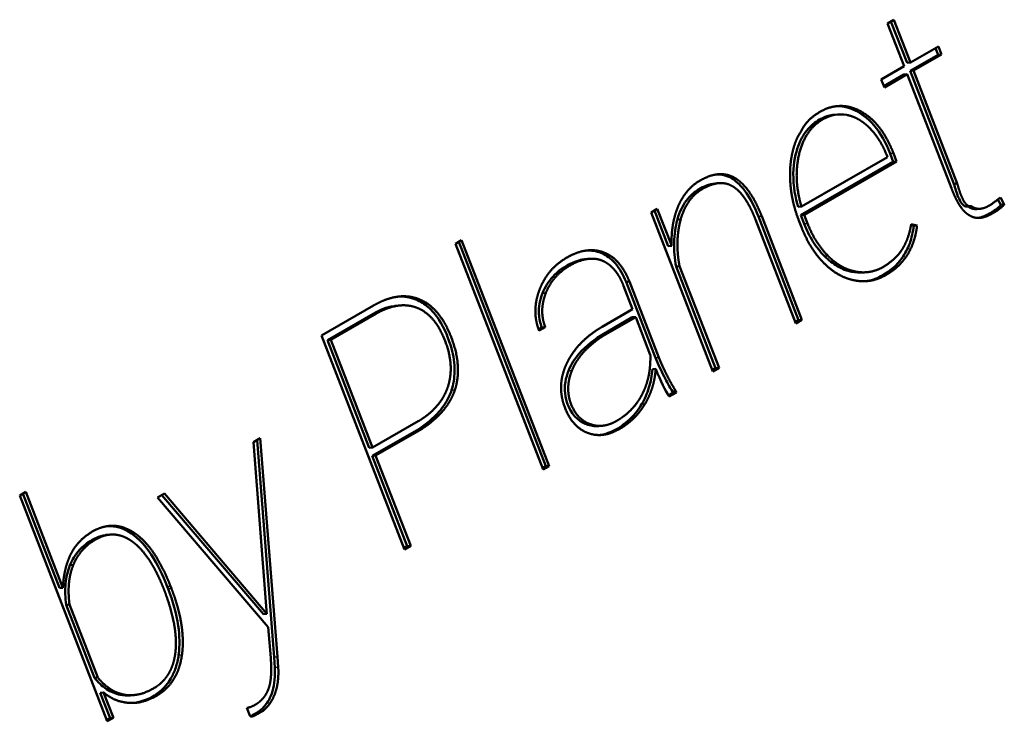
# Model space of a CAD drawing. Header units: millimetres. Extents: x 90 to 4401, y 90 to 14724.
# Tile 12 of 44: x 1158 to 1176, y 1168 to 1180. Entities that reach past the tile are written whole.
import ezdxf

# ---------------------------------------------------------------- set-up
doc = ezdxf.new("R2010")
doc.units = ezdxf.units.MM
doc.header["$LTSCALE"] = 15
doc.layers.add('Etroit visible (ISO)', color=7, linetype='Continuous', lineweight=35)
doc.layers.add('Visible (ISO)', color=7, linetype='Continuous', lineweight=50)

msp = doc.modelspace()

# ---------------------------------------------------------------- linework, layer by layer
at = {"layer": 'Etroit visible (ISO)'}
for p, q in [((1172.445, 1178.521), (1172.506, 1178.527)), ((1173.725, 1177.908), (1173.786, 1177.914)), ((1171.333, 1176.762), (1171.394, 1176.768)), ((1169.861, 1176.705), (1169.922, 1176.71)), ((1172.165, 1176.629), (1172.226, 1176.635)), ((1172.533, 1176.044), (1172.594, 1176.05)), ((1173.032, 1175.757), (1173.093, 1175.763)), ((1173.592, 1175.695), (1173.653, 1175.701)), ((1167.411, 1175.367), (1167.472, 1175.372)), ((1165.112, 1175.253), (1165.174, 1175.259)), ((1164.334, 1174.995), (1164.395, 1175)), ((1168.525, 1174.632), (1168.586, 1174.637)), ((1169.464, 1174.198), (1169.525, 1174.203)), ((1167.885, 1173.962), (1167.947, 1173.967)), ((1165.759, 1173.606), (1165.82, 1173.612)), ((1169.212, 1173.352), (1169.273, 1173.358)), ((1159.944, 1171.005), (1160.005, 1171.011)), ((1160.593, 1170.045), (1160.654, 1170.051)), ((1160.61, 1170), (1160.671, 1170.006)), ((1160.801, 1168.797), (1160.862, 1168.802)), ((1162.537, 1168.764), (1162.598, 1168.77)), ((1162.549, 1168.575), (1162.611, 1168.581))]:
    msp.add_line(p, q, dxfattribs=at)
at = {"layer": 'Visible (ISO)'}
for p, q in [((1173.678, 1180.268), (1173.792, 1180.334)), ((1173.792, 1180.334), (1174.094, 1179.555)), ((1173.98, 1179.489), (1173.678, 1180.268)), ((1173.74, 1180.304), (1174.033, 1179.549)), ((1174.094, 1179.555), (1174.604, 1179.849)), ((1174.552, 1179.819), (1174.598, 1179.699)), ((1174.604, 1179.849), (1174.66, 1179.705)), ((1174.598, 1179.699), (1174.089, 1179.405)), ((1174.66, 1179.705), (1174.15, 1179.411)), ((1174.598, 1179.699), (1174.66, 1179.705)), ((1173.566, 1179.25), (1173.98, 1179.489)), ((1174.033, 1179.549), (1174.094, 1179.555)), ((1173.622, 1179.106), (1173.566, 1179.25)), ((1173.975, 1179.34), (1173.613, 1179.13)), ((1174.036, 1179.345), (1173.622, 1179.106)), ((1173.975, 1179.34), (1174.036, 1179.345)), ((1174.84, 1177.275), (1174.036, 1179.345)), ((1174.089, 1179.405), (1174.15, 1179.411)), ((1174.089, 1179.405), (1174.885, 1177.354)), ((1174.15, 1179.411), (1174.946, 1177.359)), ((1172.71, 1178.608), (1172.771, 1178.614)), ((1172.116, 1176.94), (1173.677, 1177.841)), ((1173.677, 1177.841), (1173.664, 1177.876)), ((1173.725, 1177.908), (1173.784, 1177.756)), ((1173.786, 1177.914), (1173.845, 1177.761)), ((1173.784, 1177.756), (1172.104, 1176.786)), ((1173.845, 1177.761), (1172.166, 1176.792)), ((1173.784, 1177.756), (1173.845, 1177.761)), ((1170.848, 1177.454), (1170.909, 1177.46)), ((1170.548, 1177.361), (1170.61, 1177.366)), ((1174.885, 1177.354), (1174.946, 1177.359)), ((1175.729, 1177.105), (1175.801, 1176.98)), ((1172.055, 1176.934), (1172.116, 1176.94)), ((1175.125, 1176.942), (1175.186, 1176.948)), ((1175.684, 1177.072), (1175.739, 1176.974)), ((1175.739, 1176.974), (1175.801, 1176.98)), ((1169.386, 1176.836), (1169.497, 1176.901)), ((1170.506, 1173.949), (1169.386, 1176.836)), ((1169.446, 1176.871), (1169.697, 1176.223)), ((1169.497, 1176.901), (1169.758, 1176.228)), ((1171.333, 1176.762), (1172.064, 1174.879)), ((1171.394, 1176.768), (1172.125, 1174.884)), ((1172.104, 1176.786), (1172.166, 1176.792)), ((1172.104, 1176.786), (1172.165, 1176.629)), ((1172.166, 1176.792), (1172.226, 1176.635)), ((1175.304, 1176.897), (1175.365, 1176.903)), ((1172.013, 1174.819), (1171.281, 1176.707)), ((1172.116, 1176.567), (1172.069, 1176.687)), ((1174.105, 1176.604), (1174.154, 1176.592)), ((1174.109, 1176.624), (1174.215, 1176.597)), ((1174.154, 1176.592), (1174.215, 1176.597)), ((1165.83, 1176.267), (1165.942, 1176.331)), ((1167.421, 1172.168), (1165.83, 1176.267)), ((1165.89, 1176.301), (1167.471, 1172.227)), ((1165.942, 1176.331), (1167.532, 1172.232)), ((1169.697, 1176.223), (1169.758, 1176.228)), ((1168.194, 1175.988), (1168.256, 1175.993)), ((1169.84, 1175.856), (1169.901, 1175.861)), ((1169.84, 1175.856), (1170.556, 1174.008)), ((1169.901, 1175.861), (1170.618, 1174.014)), ((1173.243, 1175.745), (1173.305, 1175.75)), ((1169.048, 1175.08), (1168.885, 1175.502)), ((1168.929, 1175.577), (1168.99, 1175.582)), ((1168.929, 1175.577), (1169.464, 1174.198)), ((1168.99, 1175.582), (1169.525, 1174.203)), ((1163.397, 1174.601), (1164.34, 1175.144)), ((1164.761, 1175.141), (1164.822, 1175.147)), ((1164.334, 1174.995), (1163.504, 1174.516)), ((1164.395, 1175), (1163.565, 1174.521)), ((1168.495, 1174.761), (1169.048, 1175.08)), ((1169.043, 1174.931), (1168.525, 1174.632)), ((1169.104, 1174.936), (1168.586, 1174.637)), ((1169.043, 1174.931), (1169.104, 1174.936)), ((1169.37, 1174.25), (1169.104, 1174.936)), ((1172.064, 1174.879), (1172.004, 1174.844)), ((1172.125, 1174.884), (1172.013, 1174.819)), ((1172.064, 1174.879), (1172.125, 1174.884)), ((1164.905, 1170.715), (1163.397, 1174.601)), ((1167.401, 1174.747), (1167.34, 1174.715)), ((1167.462, 1174.752), (1167.348, 1174.693)), ((1167.401, 1174.747), (1167.462, 1174.752)), ((1163.504, 1174.516), (1163.565, 1174.521)), ((1163.504, 1174.516), (1164.263, 1172.559)), ((1163.565, 1174.521), (1164.324, 1172.565)), ((1169.407, 1173.991), (1169.469, 1173.997)), ((1170.556, 1174.008), (1170.496, 1173.974)), ((1170.618, 1174.014), (1170.506, 1173.949)), ((1170.556, 1174.008), (1170.618, 1174.014)), ((1169.782, 1173.561), (1169.7, 1173.514)), ((1169.843, 1173.567), (1169.715, 1173.492)), ((1169.773, 1173.585), (1169.834, 1173.59)), ((1169.773, 1173.585), (1169.782, 1173.561)), ((1169.782, 1173.561), (1169.843, 1173.567)), ((1169.834, 1173.59), (1169.843, 1173.567)), ((1164.324, 1172.565), (1165.154, 1173.044)), ((1168.209, 1172.99), (1168.271, 1172.995)), ((1165.163, 1172.903), (1164.319, 1172.416)), ((1165.225, 1172.909), (1164.38, 1172.421)), ((1165.163, 1172.903), (1165.225, 1172.909)), ((1168.436, 1172.957), (1168.497, 1172.963)), ((1162.161, 1172.665), (1162.285, 1172.737)), ((1162.399, 1169.608), (1162.161, 1172.665)), ((1162.226, 1172.703), (1162.537, 1168.764)), ((1162.285, 1172.737), (1162.598, 1168.77)), ((1164.263, 1172.559), (1164.324, 1172.565)), ((1164.319, 1172.416), (1164.38, 1172.421)), ((1164.319, 1172.416), (1164.955, 1170.774)), ((1164.38, 1172.421), (1165.017, 1170.78)), ((1167.471, 1172.227), (1167.411, 1172.192)), ((1167.532, 1172.232), (1167.421, 1172.168)), ((1167.471, 1172.227), (1167.532, 1172.232)), ((1157.914, 1171.696), (1158.026, 1171.761)), ((1157.974, 1171.731), (1158.639, 1170.018)), ((1158.026, 1171.761), (1158.7, 1170.023)), ((1160.42, 1171.66), (1160.542, 1171.73)), ((1160.542, 1171.73), (1162.406, 1169.547)), ((1159.505, 1167.598), (1157.914, 1171.696)), ((1162.426, 1169.304), (1160.42, 1171.66)), ((1160.498, 1171.705), (1162.344, 1169.541)), ((1159.492, 1170.981), (1159.554, 1170.986)), ((1164.955, 1170.774), (1164.895, 1170.74)), ((1165.017, 1170.78), (1164.905, 1170.715)), ((1164.955, 1170.774), (1165.017, 1170.78)), ((1158.827, 1170.431), (1158.889, 1170.436)), ((1158.639, 1170.018), (1158.7, 1170.023)), ((1160.593, 1170.045), (1160.61, 1170)), ((1160.654, 1170.051), (1160.671, 1170.006)), ((1158.758, 1169.711), (1158.819, 1169.717)), ((1158.758, 1169.711), (1159.271, 1168.388)), ((1158.819, 1169.717), (1159.333, 1168.393)), ((1162.406, 1169.547), (1162.399, 1169.608)), ((1162.344, 1169.541), (1162.406, 1169.547)), ((1162.474, 1168.749), (1162.426, 1169.304)), ((1162.537, 1168.764), (1162.549, 1168.575)), ((1162.598, 1168.77), (1162.611, 1168.581)), ((1159.271, 1168.388), (1159.333, 1168.393)), ((1159.378, 1168.113), (1159.439, 1168.119)), ((1159.378, 1168.113), (1159.555, 1167.657)), ((1159.439, 1168.119), (1159.616, 1167.662)), ((1159.74, 1168.078), (1159.801, 1168.084)), ((1159.927, 1168.068), (1159.989, 1168.074)), ((1162.095, 1167.702), (1162.039, 1167.839)), ((1159.555, 1167.657), (1159.495, 1167.622)), ((1159.616, 1167.662), (1159.505, 1167.598)), ((1159.555, 1167.657), (1159.616, 1167.662))]:
    msp.add_line(p, q, dxfattribs=at)
for points, degree, knots in [([(1172.049, 1178.21), (1172.149, 1178.368), (1172.173, 1178.491), (1172.477, 1178.696), (1172.665, 1178.753), (1172.816, 1178.775), (1172.955, 1178.762), (1173.093, 1178.723), (1173.232, 1178.653), (1173.364, 1178.56), (1173.534, 1178.392), (1173.654, 1178.211), (1173.734, 1178.045), (1173.786, 1177.914)], 4, [-1, -1, -1, -1, -1, -0.78458, -0.704325, -0.627976, -0.557252, -0.486499, -0.415164, -0.342995, -0.269765, -0.195236, 0, 0, 0, 0, 0]), ([(1172.741, 1178.762), (1172.744, 1178.762), (1172.748, 1178.762), (1172.894, 1178.767), (1173.01, 1178.724), (1173.193, 1178.636), (1173.313, 1178.557), (1173.556, 1178.273), (1173.65, 1178.098), (1173.725, 1177.908)], 3, [-0.1741072, -0.1741072, -0.1741072, -0.1741072, -0.1730207, -0.1730207, -0.1232523, -0.1232523, -0.0625846, -0.0625846, 0, 0, 0, 0]), ([(1172.506, 1178.527), (1172.408, 1178.47), (1172.286, 1178.367), (1172.164, 1178.192), (1172.071, 1177.914), (1172.014, 1177.593), (1172.026, 1177.322), (1172.069, 1177.099), (1172.116, 1176.94)], 4, [-1, -1, -1, -1, -1, -0.699421, -0.577944, -0.454377, -0.327996, 0, 0, 0, 0, 0]), ([(1172.71, 1178.608), (1172.692, 1178.607), (1172.675, 1178.604), (1172.583, 1178.588), (1172.512, 1178.56), (1172.445, 1178.521)], 3, [-0.03536014, -0.03536014, -0.03536014, -0.03536014, -0.02866164, -0.02866164, 0, 0, 0, 0]), ([(1173.356, 1178.366), (1173.325, 1178.397), (1173.282, 1178.436), (1173.225, 1178.481), (1173.153, 1178.526), (1173.081, 1178.563), (1173.021, 1178.586), (1172.973, 1178.598), (1172.938, 1178.605)], 4, [-1, -1, -1, -1, -1, -0.680183, -0.554836, -0.43071, -0.307368, 0, 0, 0, 0, 0]), ([(1172.445, 1178.521), (1172.359, 1178.472), (1172.281, 1178.407), (1172.148, 1178.241), (1172.096, 1178.146), (1172.011, 1177.913), (1171.972, 1177.743), (1171.963, 1177.307), (1172.007, 1177.093), (1172.055, 1176.934)], 3, [-0.1641275, -0.1641275, -0.1641275, -0.1641275, -0.1280187, -0.1280187, -0.0922062, -0.0922062, -0.0503225, -0.0503225, 0, 0, 0, 0]), ([(1171.909, 1177.493), (1171.908, 1177.556), (1171.91, 1177.644), (1171.919, 1177.752), (1171.941, 1177.878), (1171.968, 1177.999), (1171.998, 1178.092), (1172.026, 1178.162), (1172.049, 1178.21)], 4, [-1, -1, -1, -1, -1, -0.679539, -0.554065, -0.429915, -0.306663, 0, 0, 0, 0, 0]), ([(1169.875, 1176.946), (1169.92, 1177.047), (1169.989, 1177.172), (1170.114, 1177.312), (1170.282, 1177.426), (1170.531, 1177.54), (1170.689, 1177.542), (1170.828, 1177.511), (1170.909, 1177.46)], 4, [-1, -1, -1, -1, -1, -0.69694, -0.570622, -0.441768, -0.312224, 0, 0, 0, 0, 0]), ([(1170.568, 1177.524), (1170.621, 1177.526), (1170.668, 1177.52), (1170.755, 1177.5), (1170.804, 1177.482), (1170.848, 1177.454)], 3, [-0.03340944, -0.03340944, -0.03340944, -0.03340944, -0.01813177, -0.01813177, 0, 0, 0, 0]), ([(1170.848, 1177.454), (1170.898, 1177.424), (1170.944, 1177.387), (1171.034, 1177.297), (1171.076, 1177.244), (1171.202, 1177.061), (1171.274, 1176.912), (1171.333, 1176.762)], 3, [-0.09187475, -0.09187475, -0.09187475, -0.09187475, -0.07131605, -0.07131605, -0.04938912, -0.04938912, 0, 0, 0, 0]), ([(1170.909, 1177.46), (1170.95, 1177.435), (1171.007, 1177.392), (1171.078, 1177.324), (1171.16, 1177.219), (1171.246, 1177.09), (1171.312, 1176.964), (1171.36, 1176.853), (1171.394, 1176.768)], 4, [-1, -1, -1, -1, -1, -0.716921, -0.598079, -0.474547, -0.34559, 0, 0, 0, 0, 0]), ([(1170.548, 1177.361), (1170.548, 1177.361), (1170.547, 1177.361), (1170.438, 1177.351), (1170.335, 1177.304), (1170.174, 1177.209), (1170.094, 1177.143), (1169.96, 1176.961), (1169.903, 1176.853), (1169.861, 1176.705)], 3, [-0.1530534, -0.1530534, -0.1530534, -0.1530534, -0.152728, -0.152728, -0.1023755, -0.1023755, -0.0477369, -0.0477369, 0, 0, 0, 0]), ([(1170.868, 1177.308), (1170.798, 1177.351), (1170.685, 1177.382), (1170.538, 1177.372), (1170.328, 1177.276), (1170.14, 1177.146), (1170.022, 1176.985), (1169.957, 1176.832), (1169.922, 1176.71)], 4, [-1, -1, -1, -1, -1, -0.708474, -0.582944, -0.454169, -0.324074, 0, 0, 0, 0, 0]), ([(1171.281, 1176.707), (1171.251, 1176.782), (1171.209, 1176.879), (1171.152, 1176.99), (1171.078, 1177.103), (1171.009, 1177.194), (1170.949, 1177.252), (1170.902, 1177.288), (1170.868, 1177.308)], 4, [-1, -1, -1, -1, -1, -0.650791, -0.521231, -0.397684, -0.279423, 0, 0, 0, 0, 0]), ([(1175.161, 1176.786), (1175.136, 1176.8), (1175.101, 1176.826), (1175.056, 1176.87), (1175.003, 1176.942), (1174.945, 1177.035), (1174.899, 1177.128), (1174.864, 1177.211), (1174.84, 1177.275)], 4, [-1, -1, -1, -1, -1, -0.730057, -0.61338, -0.489858, -0.358758, 0, 0, 0, 0, 0]), ([(1174.885, 1177.354), (1174.906, 1177.276), (1174.933, 1177.188), (1174.981, 1177.077), (1175.001, 1177.036), (1175.037, 1176.988), (1175.051, 1176.972), (1175.077, 1176.953), (1175.089, 1176.947), (1175.109, 1176.942), (1175.117, 1176.941), (1175.125, 1176.942)], 3, [-0.05341854, -0.05341854, -0.05341854, -0.05341854, -0.02887211, -0.02887211, -0.01610084, -0.01610084, -0.00958876, -0.00958876, -0.00477277, -0.00477277, -0.00175266, -0.00175266, -0.00175266, -0.00175266]), ([(1174.946, 1177.359), (1174.965, 1177.291), (1174.991, 1177.206), (1175.025, 1177.113), (1175.072, 1177.027), (1175.114, 1176.971), (1175.151, 1176.947), (1175.181, 1176.945), (1175.2, 1176.95)], 4, [-1, -1, -1, -1, -1, -0.614659, -0.480717, -0.359342, -0.24879, 0, 0, 0, 0, 0]), ([(1175.2, 1176.95), (1175.218, 1176.937), (1175.243, 1176.922), (1175.278, 1176.908), (1175.323, 1176.901), (1175.357, 1176.901), (1175.394, 1176.905), (1175.436, 1176.917), (1175.496, 1176.939), (1175.619, 1177.015), (1175.601, 1177.012), (1175.729, 1177.105)], 4, [-1, -1, -1, -1, -1, -0.815941, -0.741658, -0.666011, -0.588244, -0.507657, -0.417459, -0.320961, 0, 0, 0, 0, 0]), ([(1169.758, 1176.228), (1169.755, 1176.289), (1169.755, 1176.373), (1169.761, 1176.478), (1169.778, 1176.604), (1169.801, 1176.726), (1169.829, 1176.822), (1169.855, 1176.895), (1169.875, 1176.946)], 4, [-1, -1, -1, -1, -1, -0.684236, -0.559409, -0.435138, -0.31106, 0, 0, 0, 0, 0]), ([(1175.14, 1176.944), (1175.159, 1176.93), (1175.179, 1176.919), (1175.217, 1176.904), (1175.239, 1176.898), (1175.279, 1176.896), (1175.292, 1176.896), (1175.304, 1176.897)], 3, [-0.14408989, -0.14408989, -0.14408989, -0.14408989, -0.13094911, -0.13094911, -0.11990379, -0.11990379, -0.11416396, -0.11416396, -0.11416396, -0.11416396]), ([(1175.801, 1176.98), (1175.783, 1176.957), (1175.738, 1176.917), (1175.684, 1176.876), (1175.56, 1176.802), (1175.504, 1176.775), (1175.442, 1176.752), (1175.388, 1176.739), (1175.336, 1176.734), (1175.272, 1176.738), (1175.222, 1176.752), (1175.186, 1176.77), (1175.161, 1176.786)], 4, [-1, -1, -1, -1, -1, -0.78864, -0.691673, -0.594143, -0.500691, -0.416289, -0.335667, -0.258133, -0.182925, 0, 0, 0, 0, 0]), ([(1175.739, 1176.974), (1175.697, 1176.917), (1175.638, 1176.882), (1175.478, 1176.781), (1175.416, 1176.759), (1175.369, 1176.744), (1175.35, 1176.739), (1175.33, 1176.736)], 3, [-0.04374465, -0.04374465, -0.04374465, -0.04374465, -0.037551, -0.037551, -0.02600066, -0.02600066, -0.02045966, -0.02045966, -0.02045966, -0.02045966]), ([(1169.861, 1176.705), (1169.825, 1176.572), (1169.805, 1176.434), (1169.799, 1176.146), (1169.812, 1176), (1169.84, 1175.856)], 3, [-0.08695375, -0.08695375, -0.08695375, -0.08695375, -0.04416718, -0.04416718, 0, 0, 0, 0]), ([(1169.922, 1176.71), (1169.906, 1176.65), (1169.887, 1176.563), (1169.87, 1176.448), (1169.862, 1176.304), (1169.862, 1176.156), (1169.873, 1176.031), (1169.887, 1175.932), (1169.901, 1175.861)], 4, [-1, -1, -1, -1, -1, -0.693115, -0.569787, -0.445595, -0.320136, 0, 0, 0, 0, 0]), ([(1173.082, 1175.601), (1172.991, 1175.619), (1172.864, 1175.661), (1172.709, 1175.747), (1172.531, 1175.903), (1172.36, 1176.092), (1172.243, 1176.277), (1172.165, 1176.441), (1172.116, 1176.567)], 4, [-1, -1, -1, -1, -1, -0.697481, -0.574499, -0.449898, -0.32348, 0, 0, 0, 0, 0]), ([(1172.165, 1176.629), (1172.209, 1176.515), (1172.262, 1176.408), (1172.386, 1176.21), (1172.456, 1176.122), (1172.533, 1176.044)], 3, [-0.07425562, -0.07425562, -0.07425562, -0.07425562, -0.03679921, -0.03679921, 0, 0, 0, 0]), ([(1174.154, 1176.592), (1174.142, 1176.481), (1174.118, 1176.375), (1174.046, 1176.175), (1173.999, 1176.086), (1173.845, 1175.872), (1173.723, 1175.771), (1173.592, 1175.695)], 3, [-0.1228518, -0.1228518, -0.1228518, -0.1228518, -0.0890056, -0.0890056, -0.0557638, -0.0557638, 0, 0, 0, 0]), ([(1174.215, 1176.597), (1174.205, 1176.504), (1174.181, 1176.379), (1174.132, 1176.231), (1174.046, 1176.07), (1173.939, 1175.92), (1173.829, 1175.815), (1173.73, 1175.746), (1173.653, 1175.701)], 4, [-1, -1, -1, -1, -1, -0.692708, -0.571277, -0.449128, -0.324825, 0, 0, 0, 0, 0]), ([(1167.356, 1175.43), (1167.391, 1175.52), (1167.45, 1175.639), (1167.546, 1175.775), (1167.695, 1175.913), (1167.818, 1175.999), (1167.959, 1176.075), (1168.091, 1176.124), (1168.22, 1176.15), (1168.343, 1176.153), (1168.459, 1176.135), (1168.569, 1176.095), (1168.671, 1176.035), (1168.801, 1175.923), (1168.891, 1175.796), (1168.952, 1175.677), (1168.99, 1175.582)], 4, [-1, -1, -1, -1, -1, -0.84215, -0.777547, -0.711187, -0.644076, -0.577385, -0.512271, -0.4497, -0.389044, -0.329775, -0.271316, -0.213031, -0.154154, 0, 0, 0, 0, 0]), ([(1168.208, 1176.144), (1168.217, 1176.145), (1168.227, 1176.145), (1168.335, 1176.145), (1168.424, 1176.123), (1168.568, 1176.057), (1168.648, 1176.007), (1168.813, 1175.819), (1168.878, 1175.702), (1168.929, 1175.577)], 3, [-0.1366216, -0.1366216, -0.1366216, -0.1366216, -0.1319277, -0.1319277, -0.0824889, -0.0824889, -0.0416769, -0.0416769, 0, 0, 0, 0]), ([(1172.533, 1176.044), (1172.607, 1175.97), (1172.686, 1175.906), (1172.856, 1175.808), (1172.942, 1175.775), (1173.032, 1175.757)], 3, [-0.06951878, -0.06951878, -0.06951878, -0.06951878, -0.03432381, -0.03432381, 0, 0, 0, 0]), ([(1172.594, 1176.05), (1172.63, 1176.013), (1172.682, 1175.966), (1172.75, 1175.913), (1172.836, 1175.859), (1172.922, 1175.814), (1172.995, 1175.787), (1173.052, 1175.771), (1173.093, 1175.763)], 4, [-1, -1, -1, -1, -1, -0.681133, -0.555905, -0.431745, -0.308232, 0, 0, 0, 0, 0]), ([(1173.093, 1175.763), (1173.175, 1175.746), (1173.289, 1175.74), (1173.43, 1175.761), (1173.593, 1175.838), (1173.742, 1175.936), (1173.841, 1176.024), (1173.906, 1176.104), (1173.944, 1176.163)], 4, [-1, -1, -1, -1, -1, -0.675486, -0.546317, -0.418654, -0.293803, 0, 0, 0, 0, 0]), ([(1168.194, 1175.988), (1168.19, 1175.988), (1168.185, 1175.987), (1168.123, 1175.98), (1168.033, 1175.962), (1167.816, 1175.854), (1167.7, 1175.782), (1167.52, 1175.583), (1167.457, 1175.483), (1167.411, 1175.367)], 3, [-0.1664107, -0.1664107, -0.1664107, -0.1664107, -0.1605916, -0.1605916, -0.0927352, -0.0927352, -0.0397133, -0.0397133, 0, 0, 0, 0]), ([(1168.489, 1175.963), (1168.411, 1175.994), (1168.288, 1176.008), (1168.129, 1175.984), (1167.908, 1175.878), (1167.712, 1175.746), (1167.586, 1175.604), (1167.512, 1175.473), (1167.472, 1175.372)], 4, [-1, -1, -1, -1, -1, -0.699856, -0.570865, -0.439786, -0.30971, 0, 0, 0, 0, 0]), ([(1168.885, 1175.502), (1168.862, 1175.559), (1168.829, 1175.632), (1168.78, 1175.716), (1168.713, 1175.802), (1168.643, 1175.874), (1168.58, 1175.92), (1168.528, 1175.947), (1168.489, 1175.963)], 4, [-1, -1, -1, -1, -1, -0.672066, -0.546578, -0.423697, -0.302358, 0, 0, 0, 0, 0]), ([(1173.653, 1175.701), (1173.611, 1175.677), (1173.551, 1175.647), (1173.473, 1175.618), (1173.375, 1175.596), (1173.276, 1175.584), (1173.194, 1175.585), (1173.129, 1175.593), (1173.082, 1175.601)], 4, [-1, -1, -1, -1, -1, -0.685911, -0.561575, -0.437542, -0.313327, 0, 0, 0, 0, 0]), ([(1173.592, 1175.695), (1173.504, 1175.644), (1173.411, 1175.609), (1173.303, 1175.59), (1173.291, 1175.589), (1173.28, 1175.587)], 3, [-0.07491953, -0.07491953, -0.07491953, -0.07491953, -0.03742534, -0.03742534, -0.03306704, -0.03306704, -0.03306704, -0.03306704]), ([(1164.34, 1175.144), (1164.413, 1175.187), (1164.514, 1175.236), (1164.641, 1175.282), (1164.79, 1175.31), (1164.928, 1175.318), (1165.036, 1175.305), (1165.117, 1175.281), (1165.174, 1175.259)], 4, [-1, -1, -1, -1, -1, -0.664017, -0.536736, -0.41334, -0.293024, 0, 0, 0, 0, 0]), ([(1167.348, 1174.693), (1167.327, 1174.747), (1167.304, 1174.824), (1167.285, 1174.924), (1167.28, 1175.049), (1167.287, 1175.178), (1167.308, 1175.285), (1167.334, 1175.369), (1167.356, 1175.43)], 4, [-1, -1, -1, -1, -1, -0.693405, -0.571751, -0.449255, -0.324655, 0, 0, 0, 0, 0]), ([(1167.411, 1175.367), (1167.388, 1175.308), (1167.37, 1175.246), (1167.348, 1175.121), (1167.343, 1175.059), (1167.351, 1174.909), (1167.37, 1174.826), (1167.401, 1174.747)], 3, [-0.06509459, -0.06509459, -0.06509459, -0.06509459, -0.04500886, -0.04500886, -0.02609731, -0.02609731, 0, 0, 0, 0]), ([(1167.472, 1175.372), (1167.453, 1175.322), (1167.43, 1175.252), (1167.412, 1175.162), (1167.405, 1175.053), (1167.409, 1174.948), (1167.425, 1174.863), (1167.444, 1174.798), (1167.462, 1174.752)], 4, [-1, -1, -1, -1, -1, -0.675703, -0.551232, -0.428808, -0.307135, 0, 0, 0, 0, 0]), ([(1164.761, 1175.141), (1164.746, 1175.14), (1164.73, 1175.138), (1164.583, 1175.116), (1164.454, 1175.063), (1164.334, 1174.995)], 3, [-0.05667282, -0.05667282, -0.05667282, -0.05667282, -0.05073287, -0.05073287, 0, 0, 0, 0]), ([(1165.132, 1175.104), (1165.082, 1175.123), (1165.011, 1175.143), (1164.915, 1175.154), (1164.793, 1175.146), (1164.662, 1175.121), (1164.55, 1175.081), (1164.461, 1175.038), (1164.395, 1175)], 4, [-1, -1, -1, -1, -1, -0.707233, -0.586932, -0.46351, -0.336176, 0, 0, 0, 0, 0]), ([(1165.112, 1175.253), (1165.192, 1175.221), (1165.268, 1175.173), (1165.408, 1175.051), (1165.471, 1174.978), (1165.636, 1174.728), (1165.714, 1174.527), (1165.794, 1174.234), (1165.816, 1174.096), (1165.813, 1173.824), (1165.791, 1173.707), (1165.759, 1173.606)], 3, [-0.1518779, -0.1518779, -0.1518779, -0.1518779, -0.1312165, -0.1312165, -0.1102047, -0.1102047, -0.0685523, -0.0685523, -0.0331766, -0.0331766, 0, 0, 0, 0]), ([(1165.174, 1175.259), (1165.289, 1175.213), (1165.441, 1175.105), (1165.603, 1174.913), (1165.76, 1174.574), (1165.873, 1174.218), (1165.892, 1173.948), (1165.863, 1173.744), (1165.82, 1173.612)], 4, [-1, -1, -1, -1, -1, -0.690922, -0.561962, -0.432224, -0.304138, 0, 0, 0, 0, 0]), ([(1165.691, 1173.664), (1165.73, 1173.782), (1165.759, 1173.96), (1165.745, 1174.198), (1165.65, 1174.503), (1165.511, 1174.803), (1165.369, 1174.97), (1165.234, 1175.065), (1165.132, 1175.104)], 4, [-1, -1, -1, -1, -1, -0.695378, -0.567856, -0.438647, -0.309905, 0, 0, 0, 0, 0]), ([(1167.85, 1174.089), (1167.878, 1174.15), (1167.923, 1174.232), (1167.993, 1174.333), (1168.094, 1174.449), (1168.213, 1174.566), (1168.325, 1174.653), (1168.422, 1174.717), (1168.495, 1174.761)], 4, [-1, -1, -1, -1, -1, -0.70978, -0.589299, -0.465269, -0.337204, 0, 0, 0, 0, 0]), ([(1168.525, 1174.632), (1168.366, 1174.54), (1168.206, 1174.422), (1168, 1174.183), (1167.933, 1174.08), (1167.885, 1173.962)], 3, [-0.1082918, -0.1082918, -0.1082918, -0.1082918, -0.0406513, -0.0406513, 0, 0, 0, 0]), ([(1168.586, 1174.637), (1168.509, 1174.592), (1168.408, 1174.527), (1168.292, 1174.438), (1168.173, 1174.32), (1168.075, 1174.205), (1168.011, 1174.106), (1167.97, 1174.026), (1167.947, 1173.967)], 4, [-1, -1, -1, -1, -1, -0.655619, -0.526614, -0.402824, -0.283643, 0, 0, 0, 0, 0]), ([(1169.227, 1173.544), (1169.251, 1173.593), (1169.282, 1173.662), (1169.314, 1173.756), (1169.342, 1173.875), (1169.363, 1173.999), (1169.371, 1174.104), (1169.372, 1174.189), (1169.37, 1174.25)], 4, [-1, -1, -1, -1, -1, -0.689294, -0.56555, -0.441565, -0.31683, 0, 0, 0, 0, 0]), ([(1168.228, 1172.835), (1168.147, 1172.859), (1168.031, 1172.952), (1167.932, 1173.04), (1167.818, 1173.283), (1167.787, 1173.377), (1167.761, 1173.487), (1167.749, 1173.587), (1167.747, 1173.686), (1167.759, 1173.825), (1167.787, 1173.939), (1167.821, 1174.027), (1167.85, 1174.089)], 4, [-1, -1, -1, -1, -1, -0.756727, -0.663986, -0.576402, -0.494616, -0.419837, -0.345793, -0.271577, -0.196268, 0, 0, 0, 0, 0]), ([(1169.464, 1174.198), (1169.512, 1174.079), (1169.563, 1173.967), (1169.668, 1173.763), (1169.72, 1173.669), (1169.773, 1173.585)], 3, [-0.06955869, -0.06955869, -0.06955869, -0.06955869, -0.03149066, -0.03149066, 0, 0, 0, 0]), ([(1167.885, 1173.962), (1167.859, 1173.898), (1167.839, 1173.83), (1167.814, 1173.676), (1167.816, 1173.608), (1167.829, 1173.468), (1167.851, 1173.399), (1167.883, 1173.313), (1167.914, 1173.244), (1168.003, 1173.117), (1168.063, 1173.069), (1168.144, 1173.017), (1168.177, 1172.999), (1168.209, 1172.99)], 3, [-0.09142379, -0.09142379, -0.09142379, -0.09142379, -0.08197094, -0.08197094, -0.07088987, -0.07088987, -0.05206484, -0.05206484, -0.03420534, -0.03420534, -0.01236504, -0.01236504, 0, 0, 0, 0]), ([(1167.947, 1173.967), (1167.926, 1173.917), (1167.903, 1173.847), (1167.884, 1173.757), (1167.877, 1173.648), (1167.88, 1173.571), (1167.889, 1173.495), (1167.91, 1173.412), (1167.934, 1173.34), (1168.023, 1173.155), (1168.105, 1173.089), (1168.201, 1173.015), (1168.271, 1172.995)], 4, [-1, -1, -1, -1, -1, -0.804048, -0.728919, -0.655048, -0.581621, -0.507857, -0.427558, -0.341328, -0.249077, 0, 0, 0, 0, 0]), ([(1169.407, 1173.991), (1169.399, 1173.875), (1169.379, 1173.762), (1169.312, 1173.546), (1169.267, 1173.445), (1169.212, 1173.352)], 3, [-0.07093681, -0.07093681, -0.07093681, -0.07093681, -0.03561874, -0.03561874, 0, 0, 0, 0]), ([(1169.469, 1173.997), (1169.465, 1173.942), (1169.456, 1173.867), (1169.439, 1173.772), (1169.408, 1173.661), (1169.371, 1173.552), (1169.334, 1173.467), (1169.3, 1173.403), (1169.273, 1173.358)], 4, [-1, -1, -1, -1, -1, -0.68824, -0.56418, -0.440042, -0.315395, 0, 0, 0, 0, 0]), ([(1165.154, 1173.044), (1165.22, 1173.083), (1165.304, 1173.14), (1165.401, 1173.22), (1165.501, 1173.328), (1165.584, 1173.435), (1165.638, 1173.53), (1165.671, 1173.607), (1165.691, 1173.664)], 4, [-1, -1, -1, -1, -1, -0.661801, -0.534012, -0.410454, -0.290404, 0, 0, 0, 0, 0]), ([(1165.759, 1173.606), (1165.734, 1173.534), (1165.703, 1173.466), (1165.626, 1173.337), (1165.581, 1173.275), (1165.424, 1173.093), (1165.295, 1172.989), (1165.163, 1172.903)], 3, [-0.1068604, -0.1068604, -0.1068604, -0.1068604, -0.0827989, -0.0827989, -0.0571812, -0.0571812, 0, 0, 0, 0]), ([(1165.82, 1173.612), (1165.8, 1173.551), (1165.764, 1173.469), (1165.705, 1173.365), (1165.614, 1173.245), (1165.503, 1173.121), (1165.394, 1173.026), (1165.298, 1172.957), (1165.225, 1172.909)], 4, [-1, -1, -1, -1, -1, -0.715036, -0.5956, -0.471765, -0.342953, 0, 0, 0, 0, 0]), ([(1168.756, 1173.05), (1168.806, 1173.079), (1168.872, 1173.122), (1168.95, 1173.183), (1169.036, 1173.267), (1169.112, 1173.354), (1169.166, 1173.432), (1169.203, 1173.496), (1169.227, 1173.544)], 4, [-1, -1, -1, -1, -1, -0.674214, -0.547927, -0.423826, -0.301461, 0, 0, 0, 0, 0]), ([(1169.273, 1173.358), (1169.218, 1173.266), (1169.127, 1173.146), (1168.992, 1173.018), (1168.795, 1172.89), (1168.591, 1172.798), (1168.432, 1172.781), (1168.31, 1172.802), (1168.228, 1172.835)], 4, [-1, -1, -1, -1, -1, -0.685191, -0.556041, -0.427329, -0.300941, 0, 0, 0, 0, 0]), ([(1169.212, 1173.352), (1169.165, 1173.275), (1169.096, 1173.176), (1168.9, 1172.993), (1168.8, 1172.924), (1168.613, 1172.828), (1168.532, 1172.805), (1168.461, 1172.795)], 3, [-0.09829913, -0.09829913, -0.09829913, -0.09829913, -0.07450059, -0.07450059, -0.05392182, -0.05392182, -0.03330684, -0.03330684, -0.03330684, -0.03330684]), ([(1168.271, 1172.995), (1168.307, 1172.981), (1168.357, 1172.967), (1168.424, 1172.958), (1168.506, 1172.962), (1168.591, 1172.976), (1168.662, 1173.001), (1168.717, 1173.027), (1168.756, 1173.05)], 4, [-1, -1, -1, -1, -1, -0.696438, -0.574369, -0.450927, -0.325329, 0, 0, 0, 0, 0]), ([(1158.844, 1170.636), (1158.884, 1170.715), (1158.965, 1170.825), (1159.06, 1170.93), (1159.24, 1171.048), (1159.335, 1171.094), (1159.438, 1171.13), (1159.535, 1171.147), (1159.63, 1171.15), (1159.761, 1171.133), (1159.867, 1171.095), (1159.948, 1171.05), (1160.005, 1171.011)], 4, [-1, -1, -1, -1, -1, -0.773719, -0.683409, -0.595458, -0.510915, -0.431163, -0.352946, -0.275462, -0.197886, 0, 0, 0, 0, 0]), ([(1159.514, 1171.142), (1159.549, 1171.143), (1159.587, 1171.142), (1159.757, 1171.117), (1159.864, 1171.06), (1159.944, 1171.005)], 3, [-0.04424959, -0.04424959, -0.04424959, -0.04424959, -0.03376901, -0.03376901, 0, 0, 0, 0]), ([(1160.005, 1171.011), (1160.062, 1170.972), (1160.139, 1170.908), (1160.235, 1170.809), (1160.346, 1170.66), (1160.459, 1170.482), (1160.546, 1170.312), (1160.61, 1170.164), (1160.654, 1170.051)], 4, [-1, -1, -1, -1, -1, -0.713432, -0.59378, -0.46999, -0.341456, 0, 0, 0, 0, 0]), ([(1159.492, 1170.981), (1159.485, 1170.98), (1159.478, 1170.979), (1159.355, 1170.963), (1159.252, 1170.911), (1159.103, 1170.807), (1158.995, 1170.725), (1158.872, 1170.529), (1158.845, 1170.479), (1158.827, 1170.431)], 3, [-0.1791038, -0.1791038, -0.1791038, -0.1791038, -0.1734359, -0.1734359, -0.077021, -0.077021, -0.0162153, -0.0162153, 0, 0, 0, 0]), ([(1159.965, 1170.857), (1159.915, 1170.893), (1159.845, 1170.935), (1159.753, 1170.972), (1159.64, 1170.99), (1159.557, 1170.989), (1159.473, 1170.976), (1159.38, 1170.944), (1159.298, 1170.905), (1159.094, 1170.769), (1159.009, 1170.658), (1158.921, 1170.528), (1158.889, 1170.436)], 4, [-1, -1, -1, -1, -1, -0.809616, -0.735259, -0.661129, -0.586389, -0.51017, -0.426383, -0.336637, -0.242118, 0, 0, 0, 0, 0]), ([(1159.944, 1171.005), (1160.083, 1170.911), (1160.201, 1170.777), (1160.418, 1170.45), (1160.514, 1170.248), (1160.593, 1170.045)], 3, [-0.1255424, -0.1255424, -0.1255424, -0.1255424, -0.0668143, -0.0668143, 0, 0, 0, 0]), ([(1160.534, 1169.995), (1160.495, 1170.095), (1160.439, 1170.225), (1160.362, 1170.377), (1160.262, 1170.537), (1160.165, 1170.671), (1160.081, 1170.762), (1160.014, 1170.82), (1159.965, 1170.857)], 4, [-1, -1, -1, -1, -1, -0.658951, -0.530386, -0.406489, -0.286707, 0, 0, 0, 0, 0]), ([(1158.7, 1170.023), (1158.702, 1170.076), (1158.707, 1170.149), (1158.719, 1170.239), (1158.741, 1170.347), (1158.768, 1170.45), (1158.797, 1170.532), (1158.823, 1170.593), (1158.844, 1170.636)], 4, [-1, -1, -1, -1, -1, -0.684355, -0.559452, -0.435077, -0.310922, 0, 0, 0, 0, 0]), ([(1158.827, 1170.431), (1158.785, 1170.326), (1158.759, 1170.214), (1158.736, 1169.969), (1158.742, 1169.839), (1158.758, 1169.711)], 3, [-0.07460703, -0.07460703, -0.07460703, -0.07460703, -0.03860594, -0.03860594, 0, 0, 0, 0]), ([(1158.889, 1170.436), (1158.87, 1170.39), (1158.847, 1170.323), (1158.825, 1170.232), (1158.809, 1170.113), (1158.8, 1169.985), (1158.803, 1169.874), (1158.811, 1169.783), (1158.819, 1169.717)], 4, [-1, -1, -1, -1, -1, -0.701124, -0.579452, -0.455638, -0.329087, 0, 0, 0, 0, 0]), ([(1160.744, 1168.859), (1160.751, 1168.928), (1160.755, 1169.03), (1160.749, 1169.169), (1160.723, 1169.352), (1160.68, 1169.558), (1160.627, 1169.739), (1160.576, 1169.886), (1160.534, 1169.995)], 4, [-1, -1, -1, -1, -1, -0.718765, -0.59982, -0.475875, -0.346402, 0, 0, 0, 0, 0]), ([(1160.61, 1170), (1160.693, 1169.787), (1160.761, 1169.559), (1160.82, 1169.15), (1160.825, 1168.972), (1160.801, 1168.797)], 3, [-0.1238999, -0.1238999, -0.1238999, -0.1238999, -0.053787, -0.053787, 0, 0, 0, 0]), ([(1160.671, 1170.006), (1160.713, 1169.897), (1160.764, 1169.75), (1160.815, 1169.566), (1160.855, 1169.35), (1160.878, 1169.152), (1160.881, 1168.997), (1160.873, 1168.882), (1160.862, 1168.802)], 4, [-1, -1, -1, -1, -1, -0.662788, -0.534905, -0.411074, -0.290711, 0, 0, 0, 0, 0]), ([(1160.862, 1168.802), (1160.844, 1168.684), (1160.809, 1168.534), (1160.724, 1168.36), (1160.59, 1168.196), (1160.449, 1168.086), (1160.343, 1168.025), (1160.134, 1167.94), (1159.897, 1167.916), (1159.674, 1167.956), (1159.54, 1168.04), (1159.439, 1168.119)], 4, [-1, -1, -1, -1, -1, -0.785246, -0.69985, -0.615113, -0.525735, -0.43286, -0.337666, -0.239328, 0, 0, 0, 0, 0]), ([(1159.801, 1168.084), (1159.878, 1168.063), (1160.016, 1168.071), (1160.139, 1168.087), (1160.359, 1168.198), (1160.434, 1168.25), (1160.513, 1168.319), (1160.574, 1168.39), (1160.626, 1168.468), (1160.686, 1168.586), (1160.719, 1168.696), (1160.736, 1168.789), (1160.744, 1168.859)], 4, [-1, -1, -1, -1, -1, -0.758258, -0.663177, -0.572899, -0.488882, -0.412827, -0.338233, -0.264264, -0.190066, 0, 0, 0, 0, 0]), ([(1160.801, 1168.797), (1160.789, 1168.718), (1160.773, 1168.645), (1160.727, 1168.501), (1160.697, 1168.436), (1160.619, 1168.302), (1160.547, 1168.201), (1160.272, 1168), (1160.151, 1167.967), (1160.052, 1167.941), (1160.022, 1167.934), (1159.992, 1167.93)], 3, [-0.10479459, -0.10479459, -0.10479459, -0.10479459, -0.09600121, -0.09600121, -0.08751829, -0.08751829, -0.07723135, -0.07723135, -0.0662998, -0.0662998, -0.06106364, -0.06106364, -0.06106364, -0.06106364]), ([(1162.039, 1167.839), (1162.086, 1167.852), (1162.112, 1167.851), (1162.223, 1167.912), (1162.292, 1167.969), (1162.343, 1168.021), (1162.384, 1168.078), (1162.417, 1168.141), (1162.444, 1168.21), (1162.464, 1168.289), (1162.484, 1168.423), (1162.487, 1168.551), (1162.482, 1168.662), (1162.474, 1168.749)], 4, [-1, -1, -1, -1, -1, -0.815288, -0.739014, -0.663296, -0.592081, -0.521894, -0.451462, -0.379218, -0.30363, -0.223237, 0, 0, 0, 0, 0]), ([(1162.611, 1168.581), (1162.616, 1168.484), (1162.614, 1168.358), (1162.592, 1168.209), (1162.536, 1168.053), (1162.483, 1167.951), (1162.42, 1167.868), (1162.307, 1167.75), (1162.236, 1167.747), (1162.12, 1167.647), (1162.095, 1167.702)], 4, [-1, -1, -1, -1, -1, -0.732188, -0.630783, -0.531102, -0.431307, -0.333052, -0.232246, 0, 0, 0, 0, 0]), ([(1162.549, 1168.575), (1162.554, 1168.499), (1162.553, 1168.423), (1162.539, 1168.278), (1162.527, 1168.21), (1162.47, 1168.02), (1162.416, 1167.94), (1162.337, 1167.838), (1162.285, 1167.786), (1162.134, 1167.703), (1162.119, 1167.695), (1162.105, 1167.689)], 3, [-0.1112778, -0.1112778, -0.1112778, -0.1112778, -0.0947107, -0.0947107, -0.0793093, -0.0793093, -0.0495067, -0.0495067, -0.0135067, -0.0135067, -0.009201, -0.009201, -0.009201, -0.009201]), ([(1159.271, 1168.388), (1159.337, 1168.307), (1159.41, 1168.237), (1159.57, 1168.131), (1159.653, 1168.096), (1159.74, 1168.078)], 3, [-0.06737434, -0.06737434, -0.06737434, -0.06737434, -0.03322405, -0.03322405, 0, 0, 0, 0]), ([(1159.333, 1168.393), (1159.365, 1168.353), (1159.412, 1168.302), (1159.475, 1168.243), (1159.555, 1168.186), (1159.637, 1168.137), (1159.706, 1168.108), (1159.761, 1168.092), (1159.801, 1168.084)], 4, [-1, -1, -1, -1, -1, -0.680023, -0.554936, -0.431114, -0.307967, 0, 0, 0, 0, 0]), ([(1159.74, 1168.078), (1159.794, 1168.064), (1159.864, 1168.063), (1159.925, 1168.068), (1159.926, 1168.068), (1159.927, 1168.068)], 3, [-0.18762253, -0.18762253, -0.18762253, -0.18762253, -0.16405567, -0.16405567, -0.16354571, -0.16354571, -0.16354571, -0.16354571])]:
    msp.add_open_spline(points, degree=degree, knots=knots, dxfattribs=at)
for points, degree in [([(1172.938, 1178.605), (1172.79, 1178.633), (1172.646, 1178.607), (1172.506, 1178.527)], 3), ([(1173.664, 1177.876), (1173.607, 1178.02), (1173.537, 1178.151), (1173.453, 1178.266), (1173.356, 1178.366)], 4), ([(1172.069, 1176.687), (1171.993, 1176.884), (1171.939, 1177.085), (1171.911, 1177.289), (1171.909, 1177.493)], 4), ([(1172.226, 1176.635), (1172.294, 1176.461), (1172.378, 1176.304), (1172.478, 1176.167), (1172.594, 1176.05)], 4), ([(1173.944, 1176.163), (1174.005, 1176.259), (1174.053, 1176.368), (1174.087, 1176.491), (1174.109, 1176.624)], 4), ([(1173.032, 1175.757), (1173.097, 1175.744), (1173.169, 1175.738), (1173.243, 1175.745)], 3), ([(1164.788, 1175.307), (1164.898, 1175.313), (1165.006, 1175.296), (1165.112, 1175.253)], 3), ([(1169.525, 1174.203), (1169.605, 1174.006), (1169.681, 1173.853), (1169.76, 1173.709), (1169.834, 1173.59)], 4), ([(1169.715, 1173.492), (1169.64, 1173.599), (1169.558, 1173.767), (1169.469, 1173.997)], 3), ([(1168.209, 1172.99), (1168.284, 1172.961), (1168.36, 1172.95), (1168.436, 1172.957)], 3)]:
    msp.add_open_spline(points, degree=degree, dxfattribs=at)

doc.saveas('drawing.dxf')
